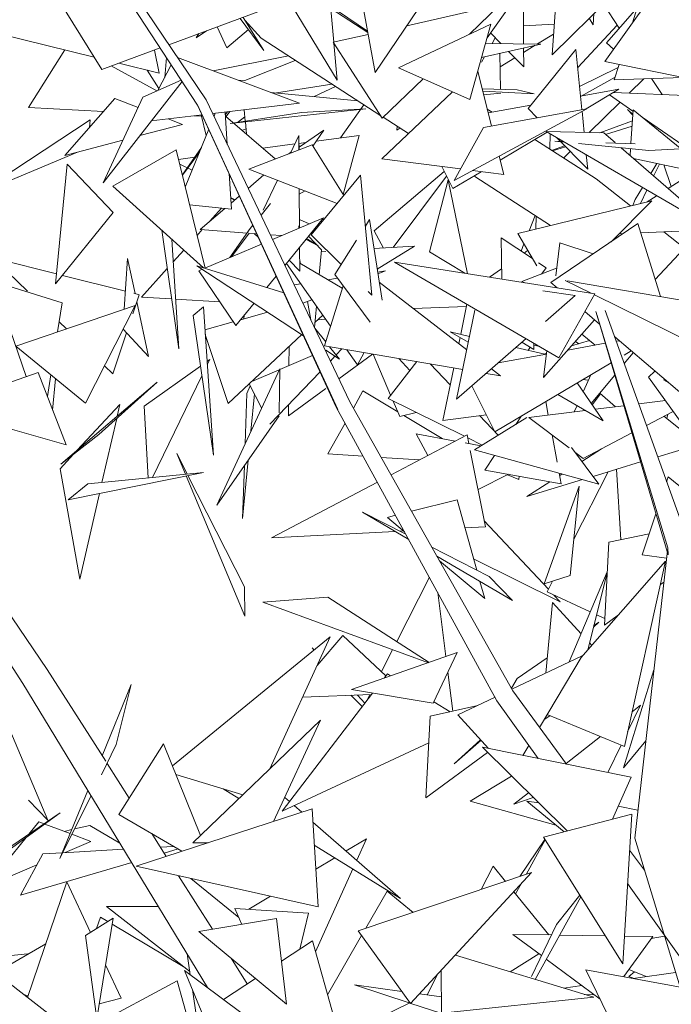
# Model space of a CAD drawing. Header units: metres. Extents: x -14.5 to 19.7, y -19.1 to 4.
# Tile 144 of 218: x 17.645 to 17.81, y 2.598 to 2.847. Entities that reach past the tile are written whole.
import ezdxf

# ---------------------------------------------------------------- set-up
doc = ezdxf.new("R2010")
doc.units = ezdxf.units.M
doc.layers.add('G-IMPT', color=7, linetype='Continuous', lineweight=5)
doc.layers.add('L-PLNT', color=7, linetype='Continuous', lineweight=5, true_color=0x005900)

# ---------------------------------------------------------------- blocks, each defined once
blk = doc.blocks.new('ÁRVORES ORNAMENTAIS - Pequeno e Médio Porte - Ipê-roxo-2976198-A')
at = {"layer": 'G-IMPT', "color": 253, "true_color": 0xaaaaaa}
for p, q in [((7.21745, 2.82676), (7.17024, 2.89666)), ((7.21532, 2.82541), (7.16901, 2.89596)), ((7.25063, 2.83168), (7.22744, 2.87014)), ((7.3326, 2.86517), (7.30512, 2.83815)), ((7.26032, 2.83366), (7.2547, 2.86381)), ((7.32547, 2.84623), (7.33098, 2.86358)), ((7.24815, 2.85967), (7.24978, 2.84132)), ((7.27432, 2.85433), (7.26032, 2.83366)), ((7.29792, 2.8409), (7.2979, 2.85643)), ((7.30648, 2.85652), (7.30512, 2.83815)), ((7.18021, 2.85179), (7.19106, 2.83443)), ((7.31846, 2.83644), (7.3304, 2.85313)), ((7.23355, 2.85009), (7.20804, 2.84069)), ((7.25843, 2.8438), (7.24902, 2.84984)), ((7.29163, 2.85074), (7.26834, 2.8455)), ((7.28416, 2.84332), (7.29182, 2.85068)), ((7.29505, 2.85146), (7.28864, 2.84242)), ((7.32211, 2.84483), (7.31814, 2.85095)), ((7.32668, 2.85006), (7.31889, 2.84115)), ((7.22613, 2.84735), (7.23212, 2.83921)), ((7.23212, 2.83921), (7.22681, 2.8476)), ((7.23142, 2.8423), (7.22727, 2.84689)), ((7.25102, 2.84906), (7.25837, 2.8441)), ((7.31452, 2.84739), (7.3155, 2.84569)), ((7.3157, 2.84855), (7.3155, 2.84569)), ((7.15622, 2.84562), (7.18911, 2.83755)), ((7.22274, 2.83985), (7.22025, 2.84518)), ((7.22274, 2.83985), (7.2282, 2.84454)), ((7.26624, 2.83485), (7.28961, 2.8459)), ((7.28427, 2.82682), (7.28961, 2.8459)), ((7.29792, 2.84543), (7.30569, 2.84591)), ((7.3216, 2.84561), (7.31162, 2.83489)), ((7.21498, 2.84239), (7.21752, 2.84418)), ((7.21498, 2.84239), (7.21563, 2.84348)), ((7.26173, 2.8227), (7.23142, 2.8423)), ((7.25852, 2.84329), (7.24965, 2.84129)), ((7.28951, 2.84365), (7.29215, 2.84096)), ((7.29073, 2.84241), (7.28992, 2.84098)), ((7.30551, 2.84338), (7.3014, 2.84087)), ((7.18164, 2.83938), (7.17247, 2.82475)), ((7.20583, 2.83987), (7.19106, 2.83443)), ((7.20438, 2.83933), (7.20553, 2.83352)), ((7.2621, 2.82212), (7.24965, 2.84129)), ((7.2498, 2.84107), (7.25063, 2.83168)), ((7.28724, 2.83743), (7.3023, 2.84086)), ((7.28824, 2.841), (7.3023, 2.84086)), ((7.30084, 2.84053), (7.29792, 2.83874)), ((7.29793, 2.83509), (7.29792, 2.83986)), ((7.29905, 2.82452), (7.31118, 2.83943)), ((7.31266, 2.82425), (7.31118, 2.83943)), ((7.3207, 2.83958), (7.31889, 2.84115)), ((7.20739, 2.83748), (7.20696, 2.83238)), ((7.21023, 2.83745), (7.24111, 2.82588)), ((7.23831, 2.83785), (7.21924, 2.83408)), ((7.22726, 2.83158), (7.24006, 2.83671)), ((7.28801, 2.8376), (7.28725, 2.83625)), ((7.29187, 2.83848), (7.29209, 2.82938)), ((7.29568, 2.83737), (7.29195, 2.83509)), ((7.29409, 2.83899), (7.29793, 2.83509)), ((7.19344, 2.8353), (7.20498, 2.82898)), ((7.19537, 2.83602), (7.20553, 2.83352)), ((7.20252, 2.83426), (7.2055, 2.8296)), ((7.20524, 2.8291), (7.20864, 2.83558)), ((7.26624, 2.83485), (7.28427, 2.82682)), ((7.31209, 2.83009), (7.32186, 2.83489)), ((7.31846, 2.83644), (7.35649, 2.82864)), ((7.32088, 2.83182), (7.32211, 2.83569)), ((7.20146, 2.82742), (7.21117, 2.83173)), ((7.2621, 2.82212), (7.27246, 2.83208)), ((7.28628, 2.83397), (7.28978, 2.8201)), ((7.32108, 2.83244), (7.31251, 2.82768)), ((7.32088, 2.83182), (7.33821, 2.83239)), ((7.32468, 2.82842), (7.32838, 2.83207)), ((7.33298, 2.82807), (7.33035, 2.83213)), ((7.21138, 2.83141), (7.19137, 2.80568)), ((7.22726, 2.83158), (7.22558, 2.8317)), ((7.24934, 2.83071), (7.23533, 2.82847)), ((7.25027, 2.83011), (7.24482, 2.82754)), ((7.29629, 2.82923), (7.2874, 2.82954)), ((7.30055, 2.82824), (7.29629, 2.82923)), ((7.31233, 2.82765), (7.32207, 2.82941)), ((7.31379, 2.82446), (7.32207, 2.82941)), ((7.19434, 2.82709), (7.18165, 2.81262)), ((7.20146, 2.82742), (7.19137, 2.80568)), ((7.20025, 2.82482), (7.19434, 2.82709)), ((7.25385, 2.7503), (7.21745, 2.82676)), ((7.2339, 2.82858), (7.25589, 2.82648)), ((7.27987, 2.82878), (7.26201, 2.81177)), ((7.30055, 2.82824), (7.28754, 2.82896)), ((7.28778, 2.82801), (7.29211, 2.82845)), ((7.32562, 2.82389), (7.31969, 2.82798)), ((7.34239, 2.82767), (7.3207, 2.82859)), ((7.17247, 2.82475), (7.19146, 2.82381)), ((7.2508, 2.74837), (7.21522, 2.82567)), ((7.25045, 2.74893), (7.21522, 2.82567)), ((7.2508, 2.74837), (7.21532, 2.82541)), ((7.21913, 2.82324), (7.24111, 2.82588)), ((7.25796, 2.82447), (7.22359, 2.82073)), ((7.24165, 2.82348), (7.25796, 2.82447)), ((7.25153, 2.81708), (7.25742, 2.82549)), ((7.31395, 2.82449), (7.28029, 2.80631)), ((7.31395, 2.82449), (7.28771, 2.81973)), ((7.28991, 2.8236), (7.2887, 2.82438)), ((7.28894, 2.82343), (7.29975, 2.82538)), ((7.30133, 2.8222), (7.29905, 2.82452)), ((7.31455, 2.81845), (7.32236, 2.82614)), ((7.32421, 2.82428), (7.32557, 2.82304)), ((7.32421, 2.82428), (7.32556, 2.82281)), ((7.20357, 2.82137), (7.21646, 2.82292)), ((7.21145, 2.82051), (7.20787, 2.82189)), ((7.21442, 2.82267), (7.21628, 2.82258)), ((7.21748, 2.81767), (7.21621, 2.82289)), ((7.21946, 2.82255), (7.21977, 2.82332)), ((7.22283, 2.81545), (7.22232, 2.82362)), ((7.22288, 2.82369), (7.22236, 2.82305)), ((7.23495, 2.81175), (7.22238, 2.82261)), ((7.22347, 2.82376), (7.22252, 2.82249)), ((7.24165, 2.82348), (7.22359, 2.82073)), ((7.22538, 2.82101), (7.2273, 2.82244)), ((7.22714, 2.8242), (7.22739, 2.82131)), ((7.26873, 2.81817), (7.26231, 2.82232)), ((7.31323, 2.81848), (7.31271, 2.82382)), ((7.32511, 2.81572), (7.32564, 2.82416)), ((7.33761, 2.81446), (7.32564, 2.82416)), ((7.33822, 2.81522), (7.32791, 2.82232)), ((7.18804, 2.82167), (7.15951, 2.80289)), ((7.18804, 2.82167), (7.18789, 2.81974)), ((7.21145, 2.82051), (7.20068, 2.81766)), ((7.21218, 2.80459), (7.21813, 2.81929)), ((7.22756, 2.81938), (7.22663, 2.81894)), ((7.22741, 2.82115), (7.22767, 2.81804)), ((7.26589, 2.82001), (7.26579, 2.81908)), ((7.26658, 2.81957), (7.26579, 2.81908)), ((7.28771, 2.81973), (7.28029, 2.80631)), ((7.32547, 2.8214), (7.31721, 2.81838)), ((7.32538, 2.82006), (7.31869, 2.81798)), ((7.23883, 2.81325), (7.24095, 2.81768)), ((7.24097, 2.81408), (7.24095, 2.81768)), ((7.24104, 2.81476), (7.24729, 2.81901)), ((7.24452, 2.81503), (7.24729, 2.81901)), ((7.24538, 2.81627), (7.25621, 2.81769)), ((7.25221, 2.80273), (7.25621, 2.81769)), ((7.29197, 2.81143), (7.3039, 2.81855)), ((7.30358, 2.81874), (7.31826, 2.81835)), ((7.30358, 2.81874), (7.34666, 2.79371)), ((7.30456, 2.8142), (7.30463, 2.81812)), ((7.31414, 2.80914), (7.30626, 2.81718)), ((7.31826, 2.81835), (7.32107, 2.81592)), ((7.1964, 2.81652), (7.18165, 2.81262)), ((7.21626, 2.81467), (7.21143, 2.80766)), ((7.24432, 2.81536), (7.22827, 2.80918)), ((7.2318, 2.81448), (7.23993, 2.81555)), ((7.24096, 2.81568), (7.24274, 2.81592)), ((7.24104, 2.81535), (7.24104, 2.8141)), ((7.24432, 2.81536), (7.25235, 2.80251)), ((7.31627, 2.80669), (7.30073, 2.81666)), ((7.30828, 2.81512), (7.305, 2.81392)), ((7.30856, 2.81483), (7.3052, 2.81379)), ((7.30822, 2.81604), (7.30582, 2.81629)), ((7.30582, 2.81629), (7.30792, 2.81622)), ((7.32967, 2.81387), (7.31182, 2.81568)), ((7.31878, 2.81586), (7.32613, 2.81562)), ((7.3226, 2.81459), (7.34666, 2.79371)), ((7.32491, 2.81259), (7.32502, 2.81434)), ((7.32967, 2.81387), (7.34811, 2.8149)), ((7.18488, 2.81347), (7.15951, 2.80289)), ((7.19382, 2.80487), (7.20986, 2.81411)), ((7.20986, 2.81411), (7.21718, 2.78413)), ((7.21046, 2.81166), (7.21457, 2.81221)), ((7.21578, 2.81346), (7.21144, 2.80765)), ((7.23899, 2.81359), (7.2384, 2.81308)), ((7.29171, 2.81248), (7.29289, 2.80781)), ((7.308, 2.812), (7.3097, 2.81367)), ((7.31414, 2.80914), (7.31378, 2.81281)), ((7.34612, 2.80756), (7.32575, 2.81186)), ((7.17934, 2.78012), (7.18224, 2.81041)), ((7.19391, 2.79818), (7.18224, 2.81041)), ((7.21395, 2.80896), (7.21076, 2.81043)), ((7.2819, 2.80922), (7.26201, 2.81177)), ((7.27717, 2.80982), (7.28001, 2.80428)), ((7.33014, 2.80805), (7.33169, 2.81061)), ((7.3323, 2.81048), (7.33084, 2.80744)), ((7.33532, 2.80477), (7.33347, 2.81023)), ((7.22387, 2.79901), (7.2233, 2.80808)), ((7.23211, 2.8077), (7.22814, 2.8043)), ((7.2507, 2.80052), (7.22827, 2.80918)), ((7.24409, 2.79256), (7.2566, 2.80763)), ((7.25945, 2.77729), (7.2566, 2.80763)), ((7.26007, 2.79355), (7.27781, 2.80856)), ((7.26489, 2.78935), (7.2784, 2.80741)), ((7.28001, 2.80428), (7.28714, 2.80854)), ((7.29289, 2.80781), (7.28495, 2.80882)), ((7.30473, 2.79489), (7.28556, 2.80729)), ((7.33451, 2.80425), (7.34128, 2.80858)), ((7.19382, 2.80487), (7.21677, 2.78422)), ((7.23189, 2.79879), (7.23553, 2.80637)), ((7.27882, 2.80647), (7.27402, 2.78825)), ((7.27882, 2.80647), (7.28365, 2.78271)), ((7.32503, 2.79986), (7.31627, 2.80669)), ((7.32617, 2.80153), (7.32801, 2.80455)), ((7.22481, 2.80145), (7.22368, 2.80204)), ((7.22467, 2.80133), (7.22369, 2.80187)), ((7.22585, 2.80234), (7.22377, 2.80056)), ((7.24111, 2.79426), (7.24104, 2.80425)), ((7.24252, 2.80368), (7.24105, 2.80286)), ((7.32914, 2.80389), (7.32751, 2.80046)), ((7.32925, 2.80089), (7.33153, 2.80234)), ((7.22387, 2.79901), (7.21327, 2.80014)), ((7.23378, 2.80048), (7.23137, 2.79753)), ((7.29642, 2.79286), (7.33039, 2.80117)), ((7.32007, 2.79078), (7.33039, 2.80117)), ((7.32617, 2.80153), (7.32554, 2.79998)), ((7.19391, 2.79818), (7.17934, 2.78012)), ((7.22217, 2.79919), (7.21599, 2.7939)), ((7.21835, 2.79592), (7.22137, 2.79928)), ((7.2343, 2.79137), (7.24721, 2.79684)), ((7.23742, 2.78481), (7.24721, 2.79684)), ((7.30083, 2.79742), (7.29929, 2.79356)), ((7.30101, 2.79398), (7.30106, 2.79726)), ((7.22931, 2.795), (7.2286, 2.79413)), ((7.24096, 2.79481), (7.24096, 2.79419)), ((7.2436, 2.79531), (7.2411, 2.79647)), ((7.25781, 2.79477), (7.25884, 2.7964)), ((7.25884, 2.7964), (7.26204, 2.77597)), ((7.32686, 2.79538), (7.30482, 2.78045)), ((7.32686, 2.79538), (7.33256, 2.77694)), ((7.34359, 2.79446), (7.33123, 2.78122)), ((7.20621, 2.79372), (7.21052, 2.76368)), ((7.21516, 2.79238), (7.2165, 2.79386)), ((7.22782, 2.79301), (7.21599, 2.7939)), ((7.2286, 2.79413), (7.2235, 2.7868)), ((7.2284, 2.79296), (7.22391, 2.78698)), ((7.23031, 2.79282), (7.22816, 2.79298)), ((7.23069, 2.79199), (7.22963, 2.79287)), ((7.23658, 2.79234), (7.23374, 2.79256)), ((7.24673, 2.78878), (7.24343, 2.79219)), ((7.25167, 2.78503), (7.24409, 2.79256)), ((7.26243, 2.7892), (7.26007, 2.79355)), ((7.29642, 2.79286), (7.30123, 2.78466)), ((7.32316, 2.79287), (7.32211, 2.79283)), ((7.33731, 2.79347), (7.32758, 2.79306)), ((7.33868, 2.7892), (7.33343, 2.7933)), ((7.20879, 2.7914), (7.21052, 2.76368)), ((7.21713, 2.78411), (7.23151, 2.79019)), ((7.24119, 2.78335), (7.24115, 2.78939)), ((7.24584, 2.78973), (7.24279, 2.7914)), ((7.24584, 2.78973), (7.24311, 2.79142)), ((7.25006, 2.78248), (7.25554, 2.79116)), ((7.25999, 2.78905), (7.27025, 2.78968)), ((7.27025, 2.78968), (7.2608, 2.78386)), ((7.29236, 2.78133), (7.29222, 2.79178)), ((7.30014, 2.78652), (7.29222, 2.79178)), ((7.29796, 2.79023), (7.29725, 2.78844)), ((7.30705, 2.79051), (7.30606, 2.78219)), ((7.30705, 2.79051), (7.31554, 2.78771)), ((7.20914, 2.78569), (7.21182, 2.78867)), ((7.24673, 2.78878), (7.24614, 2.78245)), ((7.24668, 2.78824), (7.24777, 2.78831)), ((7.28304, 2.78281), (7.27402, 2.78825)), ((7.29893, 2.78858), (7.29801, 2.78794)), ((7.17219, 2.77827), (7.16341, 2.78674)), ((7.17958, 2.78267), (7.16341, 2.78674)), ((7.19756, 2.78657), (7.19673, 2.77373)), ((7.19756, 2.78657), (7.19946, 2.77766)), ((7.24215, 2.76702), (7.21507, 2.78474)), ((7.23716, 2.77789), (7.21507, 2.78474)), ((7.24898, 2.76939), (7.2378, 2.78528)), ((7.23848, 2.78611), (7.24119, 2.78335)), ((7.24117, 2.78634), (7.24132, 2.7855)), ((7.25197, 2.77906), (7.24118, 2.78534)), ((7.30687, 2.76144), (7.26516, 2.78563)), ((7.31598, 2.7776), (7.26516, 2.78563)), ((7.30362, 2.78421), (7.3017, 2.78548)), ((7.19702, 2.77828), (7.18109, 2.78229)), ((7.20112, 2.77678), (7.20761, 2.78399)), ((7.2156, 2.78346), (7.21647, 2.78383)), ((7.2156, 2.78346), (7.22501, 2.76956)), ((7.23287, 2.77922), (7.23522, 2.78211)), ((7.25006, 2.78248), (7.25902, 2.77045)), ((7.26288, 2.78344), (7.26091, 2.78314)), ((7.26288, 2.78344), (7.26098, 2.78269)), ((7.29233, 2.78396), (7.28926, 2.78182)), ((7.30628, 2.78408), (7.29749, 2.7807)), ((7.30244, 2.7826), (7.30362, 2.78421)), ((7.16354, 2.78075), (7.18101, 2.77533)), ((7.16354, 2.78075), (7.17189, 2.75667)), ((7.24144, 2.78011), (7.23978, 2.77985)), ((7.24745, 2.76443), (7.25216, 2.77967)), ((7.25076, 2.78156), (7.24833, 2.78118)), ((7.26132, 2.78054), (7.28349, 2.76344)), ((7.29822, 2.78041), (7.29749, 2.7807)), ((7.30482, 2.78045), (7.30639, 2.77912)), ((7.31502, 2.77775), (7.3084, 2.78103)), ((7.35544, 2.77307), (7.30905, 2.78092)), ((7.19891, 2.77258), (7.20052, 2.77739)), ((7.20052, 2.77739), (7.19913, 2.77774)), ((7.25945, 2.77729), (7.25854, 2.77819)), ((7.31101, 2.77718), (7.30281, 2.77838)), ((7.31101, 2.77718), (7.30346, 2.77059)), ((7.30687, 2.76144), (7.31598, 2.7776)), ((7.34501, 2.76293), (7.31584, 2.77735)), ((7.16925, 2.76434), (7.19946, 2.77466)), ((7.18101, 2.77533), (7.17984, 2.76796)), ((7.1869, 2.74997), (7.19946, 2.77466)), ((7.19991, 2.77556), (7.20286, 2.76172)), ((7.20112, 2.77678), (7.20871, 2.77631)), ((7.20973, 2.77625), (7.22095, 2.77555)), ((7.22501, 2.76956), (7.22962, 2.77522)), ((7.24425, 2.77611), (7.24199, 2.77522)), ((7.24313, 2.77567), (7.24397, 2.77105)), ((7.24541, 2.77447), (7.24491, 2.76908)), ((7.28344, 2.77444), (7.26993, 2.7739)), ((7.28197, 2.76736), (7.28355, 2.77496)), ((7.21677, 2.77435), (7.2142, 2.77216)), ((7.2142, 2.77216), (7.21931, 2.7368)), ((7.21677, 2.77435), (7.21931, 2.7368)), ((7.22623, 2.77106), (7.23303, 2.77299)), ((7.22709, 2.77211), (7.227, 2.77128)), ((7.24503, 2.77035), (7.24701, 2.7722)), ((7.28556, 2.77347), (7.28091, 2.75091)), ((7.31345, 2.77311), (7.31716, 2.76996)), ((7.33442, 2.71329), (7.31619, 2.77314)), ((7.33442, 2.71329), (7.31645, 2.77235)), ((7.3345, 2.71153), (7.31645, 2.77235)), ((7.34008, 2.71353), (7.3186, 2.77338)), ((7.18207, 2.76872), (7.18024, 2.77049)), ((7.21716, 2.76849), (7.22435, 2.77053)), ((7.24771, 2.7712), (7.24572, 2.77099)), ((7.31587, 2.77106), (7.30297, 2.7564)), ((7.19381, 2.75739), (7.19728, 2.76773)), ((7.19641, 2.76866), (7.20286, 2.76172)), ((7.21724, 2.76735), (7.22307, 2.74983)), ((7.22307, 2.74983), (7.24175, 2.76728)), ((7.24776, 2.76543), (7.24501, 2.76888)), ((7.28388, 2.76534), (7.27932, 2.76799)), ((7.28419, 2.76684), (7.27932, 2.76799)), ((7.31601, 2.76463), (7.31267, 2.76742)), ((7.24745, 2.76443), (7.28247, 2.75849)), ((7.29852, 2.76628), (7.28091, 2.75091)), ((7.28148, 2.765), (7.2818, 2.76655)), ((7.30049, 2.76354), (7.29748, 2.76537)), ((7.30049, 2.76354), (7.30052, 2.76513)), ((7.30051, 2.76464), (7.30197, 2.76428)), ((7.3091, 2.76337), (7.3186, 2.76511)), ((7.31005, 2.76445), (7.31461, 2.7658)), ((7.31104, 2.76557), (7.31187, 2.76498)), ((7.321, 2.76669), (7.34097, 2.74969)), ((7.32138, 2.76562), (7.3221, 2.76575)), ((7.1869, 2.74997), (7.16925, 2.76434)), ((7.24443, 2.76204), (7.2361, 2.75844)), ((7.23842, 2.75945), (7.23847, 2.76422)), ((7.25126, 2.76106), (7.24777, 2.76334)), ((7.25126, 2.76106), (7.24874, 2.76421)), ((7.25189, 2.76368), (7.2504, 2.76213)), ((7.25109, 2.75611), (7.25962, 2.76236)), ((7.25585, 2.75963), (7.25315, 2.76346)), ((7.25585, 2.75963), (7.2575, 2.76273)), ((7.25976, 2.76234), (7.26422, 2.75192)), ((7.29149, 2.76015), (7.30369, 2.76238)), ((7.30329, 2.7623), (7.29596, 2.76404)), ((7.29957, 2.7641), (7.29909, 2.7633)), ((7.30379, 2.76323), (7.30297, 2.7564)), ((7.30302, 2.76237), (7.30371, 2.76257)), ((7.32335, 2.76208), (7.32515, 2.76315)), ((7.32568, 2.7627), (7.32341, 2.75996)), ((7.21771, 2.76048), (7.21841, 2.76099)), ((7.21776, 2.75965), (7.21841, 2.76099)), ((7.25011, 2.76181), (7.24895, 2.7606)), ((7.27088, 2.76046), (7.26357, 2.75108)), ((7.26912, 2.75819), (7.26629, 2.76123)), ((7.27419, 2.75989), (7.2793, 2.75456)), ((7.29065, 2.74271), (7.32007, 2.76014)), ((7.17489, 2.75772), (7.14915, 2.74868)), ((7.17489, 2.75772), (7.18197, 2.73939)), ((7.17812, 2.75712), (7.17724, 2.75162)), ((7.19381, 2.75739), (7.19171, 2.75942)), ((7.20178, 2.74914), (7.21606, 2.75931)), ((7.2361, 2.75866), (7.22016, 2.72413)), ((7.23598, 2.75839), (7.22901, 2.75538)), ((7.24634, 2.75788), (7.23361, 2.74458)), ((7.2361, 2.75866), (7.23596, 2.74748)), ((7.27742, 2.74554), (7.2802, 2.75888)), ((7.28843, 2.75748), (7.29202, 2.75687)), ((7.28975, 2.75862), (7.29202, 2.75687)), ((7.31491, 2.75708), (7.31307, 2.75296)), ((7.32099, 2.75703), (7.31506, 2.74986)), ((7.33114, 2.75806), (7.32956, 2.75654)), ((7.17934, 2.75613), (7.17857, 2.74819)), ((7.20507, 2.75525), (7.18067, 2.73449)), ((7.19027, 2.74201), (7.20507, 2.75525)), ((7.20389, 2.73114), (7.21641, 2.75687)), ((7.23151, 2.74871), (7.2284, 2.75481)), ((7.31805, 2.74547), (7.31151, 2.75507)), ((7.3143, 2.75572), (7.31292, 2.7559)), ((7.32956, 2.75654), (7.35035, 2.72752)), ((7.33454, 2.75516), (7.33337, 2.75584)), ((7.2278, 2.75242), (7.22736, 2.73973)), ((7.2278, 2.75242), (7.22866, 2.75429)), ((7.22879, 2.74282), (7.22968, 2.75231)), ((7.2383, 2.74674), (7.24777, 2.75368)), ((7.25477, 2.74867), (7.25721, 2.75303)), ((7.26602, 2.74771), (7.25721, 2.75303)), ((7.28482, 2.75432), (7.29065, 2.74271)), ((7.31805, 2.74547), (7.30657, 2.75214)), ((7.31739, 2.7523), (7.31527, 2.74955)), ((7.31721, 2.75246), (7.32117, 2.74903)), ((7.18482, 2.73802), (7.19561, 2.74959)), ((7.19493, 2.74663), (7.19561, 2.74959)), ((7.2383, 2.74674), (7.23832, 2.7495)), ((7.29517, 2.6771), (7.25385, 2.7503)), ((7.28293, 2.74156), (7.26357, 2.75108)), ((7.26485, 2.75045), (7.26653, 2.74653)), ((7.3035, 2.75032), (7.30414, 2.74693)), ((7.32708, 2.74976), (7.33382, 2.75059)), ((7.17722, 2.68249), (7.13232, 2.74828)), ((7.18197, 2.73939), (7.14915, 2.74868)), ((7.20282, 2.73103), (7.20178, 2.74914)), ((7.29116, 2.6746), (7.25045, 2.74893)), ((7.27065, 2.7476), (7.26653, 2.74653)), ((7.28849, 2.74701), (7.27742, 2.74554)), ((7.2992, 2.74632), (7.31354, 2.74809)), ((7.31144, 2.74931), (7.31074, 2.74774)), ((7.31605, 2.7484), (7.32329, 2.74929)), ((7.32903, 2.74431), (7.3358, 2.74784)), ((7.33441, 2.74711), (7.33419, 2.74604)), ((7.17104, 2.679), (7.12813, 2.745)), ((7.19108, 2.72987), (7.19481, 2.74607)), ((7.22016, 2.72413), (7.23595, 2.74669)), ((7.24828, 2.73709), (7.25266, 2.7449)), ((7.27723, 2.74095), (7.26755, 2.74679)), ((7.28545, 2.73812), (7.29872, 2.74629)), ((7.28676, 2.74678), (7.2915, 2.74184)), ((7.29737, 2.74669), (7.29592, 2.74456)), ((7.30941, 2.73866), (7.2992, 2.74632)), ((7.34103, 2.74053), (7.33346, 2.74662)), ((7.19027, 2.74201), (7.18067, 2.73449)), ((7.27072, 2.74215), (7.28059, 2.74033)), ((7.27072, 2.74215), (7.27363, 2.73667)), ((7.313, 2.73596), (7.32534, 2.74239)), ((7.26431, 2.73178), (7.2836, 2.74191)), ((7.28313, 2.73986), (7.2871, 2.73913)), ((7.28404, 2.7397), (7.2836, 2.74191)), ((7.28744, 2.73934), (7.28374, 2.74116)), ((7.3051, 2.74189), (7.30641, 2.73498)), ((7.21266, 2.73201), (7.21, 2.73723)), ((7.21, 2.73723), (7.21221, 2.73197)), ((7.24828, 2.73709), (7.25727, 2.73651)), ((7.28823, 2.71864), (7.28439, 2.73793)), ((7.28545, 2.73812), (7.31699, 2.72945)), ((7.31003, 2.73869), (7.31699, 2.72945)), ((7.313, 2.73596), (7.31088, 2.73756)), ((7.31761, 2.73836), (7.31265, 2.7352)), ((7.34184, 2.73939), (7.33188, 2.73637)), ((7.18044, 2.73332), (7.18385, 2.73698)), ((7.22671, 2.72072), (7.2281, 2.73547)), ((7.26181, 2.73621), (7.27153, 2.73557)), ((7.29057, 2.73671), (7.28804, 2.73301)), ((7.32752, 2.73505), (7.31552, 2.7314)), ((7.18044, 2.73332), (7.18545, 2.70536)), ((7.1825, 2.72545), (7.21676, 2.73242)), ((7.18752, 2.72952), (7.21676, 2.73242)), ((7.22717, 2.73415), (7.22671, 2.72072)), ((7.30746, 2.7295), (7.28804, 2.73301)), ((7.30694, 2.73221), (7.30746, 2.7295)), ((7.30766, 2.73201), (7.30705, 2.73162)), ((7.31933, 2.73256), (7.31065, 2.71551)), ((7.32255, 2.71534), (7.32145, 2.7332)), ((7.18752, 2.72952), (7.1825, 2.72545)), ((7.21239, 2.73153), (7.22728, 2.69605)), ((7.22721, 2.7034), (7.21285, 2.73162)), ((7.23399, 2.71586), (7.26085, 2.72997)), ((7.29407, 2.73192), (7.28635, 2.72808)), ((7.29386, 2.73181), (7.29673, 2.73059)), ((7.29678, 2.73143), (7.29673, 2.73059)), ((7.31284, 2.73059), (7.29871, 2.7263)), ((7.30455, 2.73002), (7.29871, 2.7263)), ((7.33414, 2.73006), (7.33455, 2.73127)), ((7.33455, 2.73127), (7.36461, 2.70684)), ((7.18545, 2.70536), (7.19044, 2.72706)), ((7.30312, 2.70423), (7.31199, 2.72894)), ((7.30973, 2.7063), (7.31199, 2.72894)), ((7.28104, 2.72543), (7.26952, 2.72255)), ((7.28104, 2.72543), (7.28602, 2.70769)), ((7.26883, 2.71541), (7.25705, 2.72236)), ((7.26809, 2.71677), (7.25705, 2.72236)), ((7.26548, 2.72154), (7.26338, 2.72102)), ((7.26775, 2.71738), (7.26338, 2.72102)), ((7.28794, 2.72011), (7.30418, 2.70281)), ((7.32796, 2.7115), (7.33142, 2.72189)), ((7.26534, 2.71746), (7.23399, 2.71586)), ((7.26752, 2.71758), (7.26659, 2.71753)), ((7.28823, 2.71864), (7.28302, 2.71837)), ((7.31947, 2.71471), (7.31836, 2.69372)), ((7.31947, 2.71471), (7.32973, 2.71682)), ((7.28918, 2.70609), (7.27466, 2.71344)), ((7.32608, 2.63978), (7.33442, 2.71329)), ((7.33442, 2.71329), (7.3345, 2.71153)), ((7.29505, 2.69994), (7.2759, 2.71123)), ((7.28804, 2.7005), (7.27658, 2.71003)), ((7.30719, 2.69961), (7.28523, 2.7105)), ((7.31243, 2.68546), (7.33388, 2.70993)), ((7.32343, 2.66301), (7.33388, 2.70993)), ((7.32796, 2.7115), (7.33412, 2.71071)), ((7.31907, 2.70721), (7.30947, 2.68443)), ((7.26575, 2.68958), (7.27403, 2.70591)), ((7.28684, 2.70478), (7.28804, 2.7005)), ((7.29505, 2.69994), (7.28918, 2.70609)), ((7.30312, 2.70423), (7.30973, 2.7063)), ((7.30524, 2.70489), (7.30384, 2.70215)), ((7.31906, 2.70702), (7.31417, 2.68745)), ((7.33256, 2.70401), (7.33343, 2.70464)), ((7.22721, 2.7034), (7.22728, 2.69605)), ((7.3148, 2.69707), (7.30384, 2.70215)), ((7.23183, 2.69956), (7.2483, 2.70084)), ((7.27397, 2.68428), (7.2483, 2.70084)), ((7.27824, 2.68577), (7.27616, 2.70201)), ((7.30555, 2.70135), (7.30719, 2.69961)), ((7.23183, 2.69956), (7.2738, 2.68422)), ((7.3052, 2.69945), (7.30355, 2.68161)), ((7.3052, 2.69945), (7.31248, 2.69156)), ((7.31845, 2.69538), (7.31639, 2.69633)), ((7.31836, 2.69372), (7.32194, 2.69631)), ((7.31693, 2.6945), (7.31561, 2.69323)), ((7.31572, 2.69367), (7.31693, 2.6945)), ((7.20893, 2.65812), (7.24891, 2.69078)), ((7.24891, 2.69078), (7.23362, 2.65738)), ((7.25208, 2.69109), (7.24558, 2.68351)), ((7.263, 2.68088), (7.25208, 2.69109)), ((7.24481, 2.68743), (7.24436, 2.68803)), ((7.26187, 2.68194), (7.26471, 2.68754)), ((7.31462, 2.68924), (7.31519, 2.68861)), ((7.25433, 2.67742), (7.28109, 2.68677)), ((7.27502, 2.67398), (7.28109, 2.68677)), ((7.29493, 2.67752), (7.31274, 2.68598)), ((7.29628, 2.68021), (7.30391, 2.68549)), ((7.30196, 2.66786), (7.31274, 2.68598)), ((7.19201, 2.65928), (7.17722, 2.68249)), ((7.33091, 2.68241), (7.32323, 2.65761)), ((7.26338, 2.68138), (7.26254, 2.68028)), ((7.26338, 2.68138), (7.26422, 2.68087)), ((7.28001, 2.67198), (7.27874, 2.68183)), ((7.29628, 2.68021), (7.29481, 2.67774)), ((7.21782, 2.60197), (7.17104, 2.679)), ((7.19851, 2.67869), (7.19111, 2.66069)), ((7.19851, 2.67869), (7.1947, 2.66348)), ((7.27502, 2.67398), (7.25433, 2.67742)), ((7.25966, 2.67653), (7.23669, 2.64662)), ((7.25939, 2.67619), (7.24191, 2.6755)), ((7.25703, 2.67312), (7.25409, 2.67598)), ((7.25768, 2.67396), (7.25578, 2.67604)), ((7.25811, 2.67451), (7.25895, 2.67617)), ((7.28121, 2.67099), (7.29067, 2.67549)), ((7.29517, 2.6771), (7.30879, 2.65856)), ((7.27427, 2.67067), (7.2863, 2.67341)), ((7.27516, 2.67428), (7.27926, 2.67181)), ((7.29116, 2.6746), (7.30159, 2.66)), ((7.32426, 2.66675), (7.32749, 2.67344)), ((7.32749, 2.67344), (7.32538, 2.67179)), ((7.16598, 2.67145), (7.17736, 2.64438)), ((7.2141, 2.63859), (7.24642, 2.66972)), ((7.23457, 2.64404), (7.24642, 2.66972)), ((7.27427, 2.67067), (7.27314, 2.64998)), ((7.28121, 2.67099), (7.28901, 2.66253)), ((7.30454, 2.6708), (7.30313, 2.66983)), ((7.30388, 2.67108), (7.32343, 2.66301)), ((7.31735, 2.66552), (7.30866, 2.65874)), ((7.19092, 2.65584), (7.1947, 2.66348)), ((7.19533, 2.64582), (7.2067, 2.66367)), ((7.21603, 2.64045), (7.2067, 2.66367)), ((7.23669, 2.64662), (7.2739, 2.6639)), ((7.28702, 2.66468), (7.28033, 2.65861)), ((7.28711, 2.66459), (7.28033, 2.65861)), ((7.30891, 2.64163), (7.28746, 2.66284)), ((7.32516, 2.65528), (7.28746, 2.66284)), ((7.29775, 2.66077), (7.29924, 2.66329)), ((7.31936, 2.65662), (7.32261, 2.66335)), ((7.32888, 2.66446), (7.32323, 2.65761)), ((7.27314, 2.64998), (7.28878, 2.66153)), ((7.19796, 2.64994), (7.19235, 2.65874)), ((7.2098, 2.65595), (7.22674, 2.65077)), ((7.28437, 2.64914), (7.29488, 2.6555)), ((7.32042, 2.6446), (7.32516, 2.65528)), ((7.22176, 2.65229), (7.22576, 2.64982)), ((7.1875, 2.6519), (7.1804, 2.63463)), ((7.1804, 2.63463), (7.18831, 2.65057)), ((7.23737, 2.6501), (7.23856, 2.64906)), ((7.29913, 2.6513), (7.29546, 2.64843)), ((7.30034, 2.6501), (7.29546, 2.64843)), ((7.17246, 2.64944), (7.17736, 2.64438)), ((7.23974, 2.64804), (7.24168, 2.64635)), ((7.28437, 2.64914), (7.30611, 2.64313)), ((7.30173, 2.64873), (7.2987, 2.64918)), ((7.30817, 2.64144), (7.2987, 2.64918)), ((7.32189, 2.64791), (7.32688, 2.64691)), ((7.13802, 2.61736), (7.18051, 2.64622)), ((7.18051, 2.64622), (7.14413, 2.61994)), ((7.21135, 2.63648), (7.19533, 2.64582)), ((7.24434, 2.64721), (7.1997, 2.63269)), ((7.24581, 2.6224), (7.24434, 2.64721)), ((7.32532, 2.64586), (7.30291, 2.64009)), ((7.32532, 2.64586), (7.32301, 2.60803)), ((7.17251, 2.64079), (7.17507, 2.64395)), ((7.17507, 2.64395), (7.17642, 2.64344)), ((7.17658, 2.64338), (7.18301, 2.64097)), ((7.18796, 2.64303), (7.18412, 2.64213)), ((7.18796, 2.64303), (7.1956, 2.63857)), ((7.24453, 2.64387), (7.26673, 2.62457)), ((7.16176, 2.62754), (7.17183, 2.63995)), ((7.18342, 2.64197), (7.18153, 2.64153)), ((7.18346, 2.6408), (7.18829, 2.63899)), ((7.20736, 2.63518), (7.20368, 2.64095)), ((7.30291, 2.64009), (7.32301, 2.60803)), ((7.33754, 2.6021), (7.32608, 2.63978)), ((7.18171, 2.63615), (7.18829, 2.63899)), ((7.20586, 2.63754), (7.20921, 2.63773)), ((7.2141, 2.63859), (7.21799, 2.63864)), ((7.24488, 2.63804), (7.26673, 2.62457)), ((7.25294, 2.63656), (7.25807, 2.63962)), ((7.25563, 2.63422), (7.25807, 2.63962)), ((7.3033, 2.63946), (7.29697, 2.6301)), ((7.29859, 2.63064), (7.30335, 2.63938)), ((7.1761, 2.63583), (7.17039, 2.62535)), ((7.1761, 2.63583), (7.18101, 2.63611)), ((7.18114, 2.63612), (7.19655, 2.637)), ((7.21034, 2.63707), (7.20682, 2.63603)), ((7.24524, 2.63195), (7.25007, 2.63484)), ((7.32477, 2.63681), (7.32854, 2.63167)), ((7.16176, 2.62754), (7.17461, 2.63309)), ((7.1986, 2.63362), (7.17039, 2.62535)), ((7.24581, 2.6224), (7.1997, 2.63269)), ((7.29021, 2.63272), (7.28718, 2.62682)), ((7.29332, 2.62887), (7.29021, 2.63272)), ((7.21911, 2.61674), (7.21048, 2.63028)), ((7.24518, 2.61106), (7.25464, 2.63202)), ((7.25598, 2.61637), (7.29992, 2.63109)), ((7.26928, 2.59793), (7.29992, 2.63109)), ((7.18217, 2.62871), (7.17222, 2.5995)), ((7.18815, 2.61592), (7.18217, 2.62871)), ((7.22572, 2.61972), (7.21363, 2.62958)), ((7.29589, 2.62568), (7.29728, 2.62823)), ((7.32425, 2.62831), (7.34025, 2.60592)), ((7.22827, 2.62181), (7.23376, 2.62509)), ((7.26332, 2.62639), (7.25793, 2.61702)), ((7.2699, 2.62103), (7.26332, 2.62639)), ((7.30427, 2.61531), (7.29544, 2.62624)), ((7.3124, 2.62494), (7.30083, 2.60404)), ((7.30621, 2.61798), (7.31213, 2.62537)), ((7.20535, 2.62251), (7.19224, 2.6225)), ((7.2133, 2.60608), (7.19224, 2.6225)), ((7.24344, 2.62085), (7.2247, 2.62203)), ((7.22649, 2.61797), (7.2247, 2.62203)), ((7.24344, 2.62085), (7.24122, 2.6117)), ((7.18691, 2.61513), (7.19392, 2.61955)), ((7.18972, 2.6169), (7.19073, 2.61981)), ((7.18974, 2.59404), (7.19392, 2.61955)), ((7.19073, 2.61981), (7.19258, 2.61871)), ((7.19368, 2.61806), (7.21168, 2.60734)), ((7.21561, 2.61616), (7.23532, 2.61944)), ((7.23784, 2.59777), (7.23532, 2.61944)), ((7.30621, 2.61798), (7.29989, 2.60479)), ((7.18974, 2.59404), (7.18691, 2.61513)), ((7.21561, 2.61616), (7.23784, 2.59777)), ((7.25685, 2.61516), (7.24822, 2.60016)), ((7.26928, 2.59793), (7.25598, 2.61637)), ((7.30242, 2.61008), (7.29521, 2.61545)), ((7.30493, 2.6153), (7.29521, 2.61545)), ((7.31857, 2.6151), (7.30705, 2.61527)), ((7.32328, 2.60479), (7.33064, 2.61493)), ((7.33064, 2.61493), (7.32344, 2.61503)), ((7.33361, 2.61502), (7.33025, 2.61438)), ((7.17683, 2.61303), (7.16416, 2.60574)), ((7.24441, 2.6138), (7.23657, 2.60865)), ((7.24988, 2.59421), (7.24441, 2.6138)), ((7.17219, 2.61051), (7.15937, 2.60916)), ((7.21342, 2.60524), (7.21265, 2.6105)), ((7.28061, 2.61019), (7.31566, 2.59953)), ((7.30178, 2.61056), (7.2945, 2.60596)), ((7.19593, 2.5993), (7.19199, 2.60773)), ((7.22789, 2.60295), (7.22379, 2.6094)), ((7.31731, 2.59901), (7.30366, 2.60916)), ((7.16356, 2.6062), (7.18451, 2.58999)), ((7.24885, 2.57892), (7.21199, 2.60631)), ((7.22346, 2.57854), (7.21199, 2.60631)), ((7.27621, 2.60543), (7.27348, 2.60011)), ((7.27702, 2.60631), (7.27713, 2.59553)), ((7.31365, 2.6065), (7.32284, 2.58771)), ((7.31365, 2.6065), (7.35338, 2.59918)), ((7.32893, 2.60479), (7.32453, 2.60652)), ((7.3246, 2.60479), (7.32599, 2.60595)), ((7.33642, 2.60576), (7.3257, 2.60428)), ((7.18369, 2.58955), (7.2101, 2.60365)), ((7.2101, 2.60365), (7.22273, 2.55926)), ((7.22995, 2.6043), (7.22185, 2.59898)), ((7.2692, 2.59804), (7.2551, 2.60267)), ((7.26706, 2.60101), (7.2551, 2.60267)), ((7.31265, 2.60247), (7.30807, 2.60184)), ((7.3246, 2.60479), (7.32589, 2.6043)), ((7.17219, 2.59986), (7.17133, 2.60019)), ((7.21501, 2.59449), (7.21397, 2.60151)), ((7.27709, 2.59961), (7.27155, 2.60038)), ((7.31573, 2.60018), (7.31327, 2.60025)), ((7.19593, 2.5993), (7.19037, 2.59784)), ((7.26908, 2.59808), (7.25574, 2.59163)), ((7.28164, 2.59395), (7.26934, 2.59799)), ((7.27713, 2.59553), (7.31566, 2.59953))]:
    blk.add_line(p, q, dxfattribs=at)

msp = doc.modelspace()

# ---------------------------------------------------------------- block references
at = {"layer": 'L-PLNT', "color": 253, "true_color": 0xaaaaaa}
msp.add_blockref('ÁRVORES ORNAMENTAIS - Pequeno e Médio Porte - Ipê-roxo-2976198-A', (10.47483, 0), dxfattribs=at)

doc.saveas('drawing.dxf')
